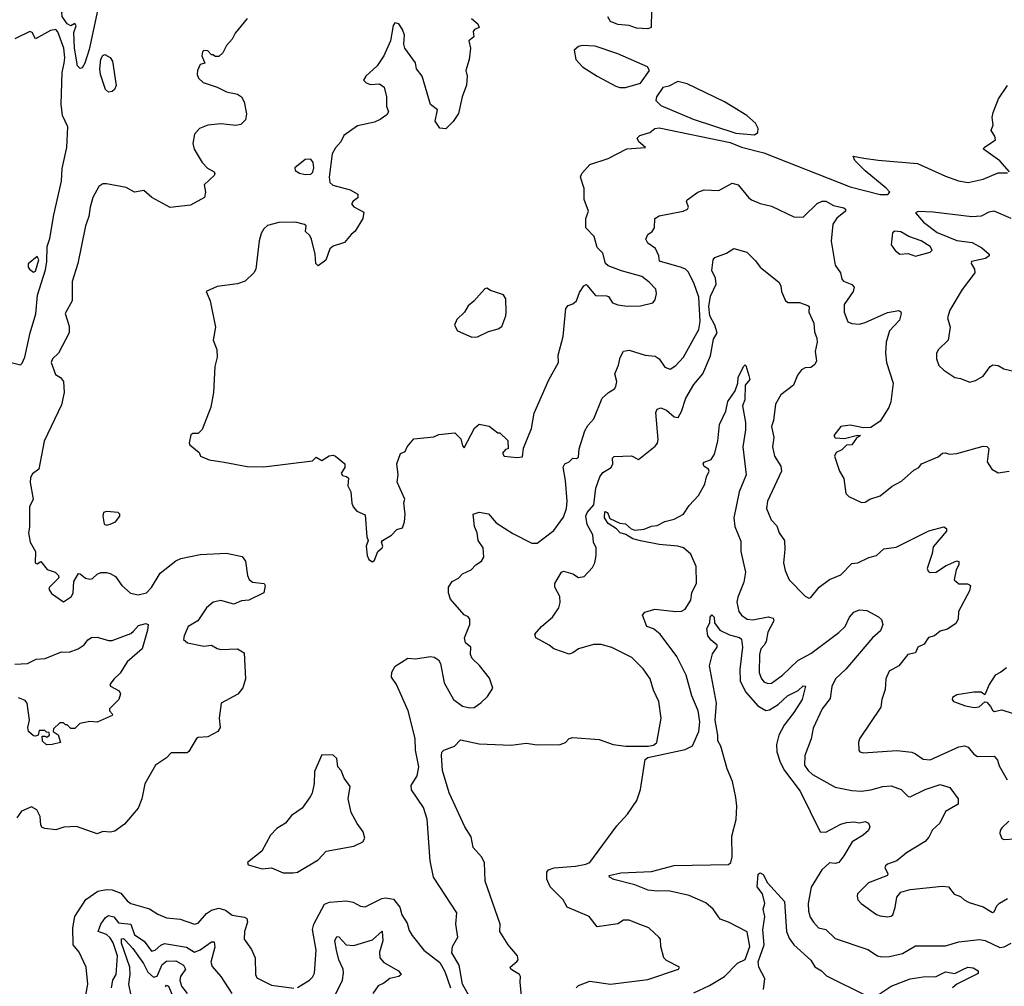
# Model space of a CAD drawing. Extents: x 1552294 to 1694791, y 811929 to 917222.
# Tile 153 of 256: x 1636141 to 1641398, y 838183 to 843347. Entities that reach past the tile are written whole.
import ezdxf

# ---------------------------------------------------------------- set-up
doc = ezdxf.new("R2010")
doc.units = 0

msp = doc.modelspace()

# ---------------------------------------------------------------- linework, layer by layer
at = {"layer": '0CON10XD'}
for points in [[(1636465, 843086), (1636450.6, 843100.6), (1636434.1, 843195), (1636430.7, 843279.3), (1636443.1, 843315), (1636435, 843327.1), (1636415, 843314.6), (1636395, 843325.7), (1636368.5, 843365), (1636365.6, 843385), (1636395.6, 843435), (1636442.6, 843487.4), (1636533, 843547), (1636565, 843554.4), (1636578.2, 843535), (1636568.4, 843455), (1636511.4, 843188.6), (1636489.8, 843115), (1636475, 843090.7), (1636465, 843086)], [(1639514.4, 843395.6), (1639512, 843305), (1639495, 843298.2), (1639435, 843302.7), (1639395, 843315.9), (1639335, 843321.8), (1639295, 843338), (1639281.7, 843361.7)], [(1637356.1, 843353.9), (1637292.5, 843275), (1637276.4, 843243.6), (1637245, 843210), (1637225, 843170), (1637205, 843150), (1637185, 843150), (1637175, 843160), (1637165, 843160), (1637145, 843180), (1637125, 843182.5), (1637117.5, 843175), (1637114.1, 843154.1), (1637130, 843115), (1637105, 843107.5), (1637090, 843075), (1637088.8, 843055), (1637096.7, 843035), (1637121.3, 843011.3), (1637195, 842987.5), (1637245, 842961.1), (1637305, 842949.4), (1637325, 842935.7), (1637338.9, 842908.9), (1637352.1, 842845), (1637347.2, 842812.8), (1637322.7, 842787.3), (1637295, 842782.3), (1637215, 842791.2), (1637145, 842783.5), (1637101.2, 842765), (1637075, 842736), (1637066.4, 842685), (1637073.5, 842655), (1637115, 842584.2), (1637144.5, 842554.5), (1637180, 842535), (1637183.3, 842525), (1637180, 842515), (1637126.7, 842465), (1637133.3, 842425), (1637127.5, 842397.5), (1637053.9, 842356.1), (1636945, 842343.8), (1636846.4, 842396.4), (1636803.9, 842433.9), (1636755, 842425.8), (1636710.6, 842450.6), (1636605, 842470.9), (1636585, 842470.4), (1636563.7, 842456.3), (1636532.6, 842397.4), (1636517, 842345), (1636510.9, 842295), (1636492.4, 842245), (1636451.9, 842045), (1636421.6, 841948.4), (1636421.8, 841845), (1636383.4, 841776.6), (1636405, 841710), (1636405, 841673.3), (1636349.1, 841565), (1636315.8, 841535), (1636308.6, 841515), (1636331.7, 841451.7), (1636360, 841435), (1636375.8, 841415), (1636379.1, 841355), (1636365, 841289.2), (1636272.5, 841095), (1636242.7, 840945), (1636209, 840921), (1636198.6, 840901.4), (1636197.7, 840875), (1636212.8, 840785), (1636194.4, 840745), (1636194.1, 840635), (1636187.7, 840605), (1636196.3, 840556.3), (1636225.8, 840505), (1636224.2, 840445), (1636235, 840440), (1636255, 840452.5), (1636288.8, 840408.8), (1636330, 840395), (1636348.3, 840378.3), (1636350, 840365), (1636300, 840315), (1636297.5, 840305), (1636310.7, 840280.7), (1636375, 840237.5), (1636417.5, 840265), (1636427.5, 840285), (1636430, 840345), (1636455, 840387.5), (1636465, 840386.7), (1636492.9, 840362.9), (1636515, 840357.5), (1636529.3, 840360.7), (1636555, 840384.2), (1636575, 840392.9), (1636605, 840394.2), (1636625, 840387.5), (1636652.1, 840372.1), (1636686, 840325), (1636733.2, 840283.2), (1636774.5, 840274.5), (1636818.6, 840285), (1636845, 840313.1), (1636890.6, 840389.4), (1636974.1, 840455.9), (1637001.5, 840468.5), (1637105, 840490.6), (1637245, 840497.1), (1637328.3, 840478.3), (1637346.4, 840455), (1637357.8, 840377.8), (1637366.7, 840356.7), (1637385, 840341.8), (1637446.2, 840335), (1637452.5, 840325), (1637445, 840284.2), (1637365, 840246), (1637325, 840242), (1637285, 840224), (1637215.9, 840244.1), (1637174.5, 840235.5), (1637138.8, 840205), (1637092, 840135), (1637040, 840105), (1637018.8, 840055), (1637016.7, 840035), (1637037, 840017), (1637125, 840000.5), (1637165, 840004.5), (1637195, 839987.5), (1637215, 839981.8), (1637305, 839985.2), (1637340, 839965), (1637346.2, 839825), (1637332.4, 839777.6), (1637305.8, 839744.2), (1637216.7, 839695), (1637206.7, 839615), (1637211.2, 839565), (1637200, 839545), (1637145, 839516), (1637095, 839512), (1637085, 839506.2), (1637045, 839437.5), (1637035, 839430), (1636950.4, 839429.6), (1636925, 839403.8), (1636865.7, 839365), (1636809.1, 839265), (1636793.1, 839185), (1636774.5, 839135), (1636700.6, 839049.4), (1636648.4, 839011.6), (1636625, 839006.7), (1636585, 839010), (1636555, 838996.7), (1636445, 839036.2), (1636377, 839033), (1636335, 839018.8), (1636275, 839026.7), (1636261.7, 839031.7), (1636253.6, 839043.6), (1636250.5, 839090.5), (1636233.3, 839125), (1636205, 839140.8), (1636151.2, 839118.8), (1636126.4, 839083.6)], [(1638553.1, 843353.1), (1638587.5, 843325), (1638593.8, 843306.2), (1638568.8, 843295), (1638562.5, 843285), (1638566.7, 843255), (1638540, 843235), (1638548.8, 843195), (1638541.2, 843135), (1638524.1, 843075.9), (1638531.2, 843045), (1638527, 842997), (1638503.3, 842935), (1638483.9, 842846.1), (1638455, 842802.5), (1638416.4, 842763.6), (1638385, 842767.5), (1638360, 842805), (1638372.5, 842865), (1638334.3, 842894.3), (1638290.8, 843045), (1638260, 843085), (1638255, 843117.5), (1638197.5, 843195), (1638192.7, 843217.3), (1638195.7, 843265), (1638185.6, 843295), (1638165, 843325.7), (1638145, 843330), (1638135, 843316), (1638120.5, 843235), (1638086.2, 843153.8), (1638049.2, 843100.8), (1637990, 843045), (1637977.8, 843025), (1637990.6, 843010.6), (1638015, 843000.8), (1638062.5, 843005), (1638087.6, 842987.6), (1638098.9, 842935), (1638100.5, 842885), (1638111.2, 842855), (1638101.2, 842838.8), (1638065.6, 842814.4), (1638035, 842799.4), (1637945, 842780.8), (1637871.7, 842728.3), (1637856, 842695), (1637827.7, 842662.3), (1637810.3, 842629.7), (1637792.9, 842505), (1637797.6, 842477.6), (1637812.5, 842462.5), (1637905, 842438), (1637947.5, 842415), (1637947.5, 842395), (1637922.3, 842377.7), (1637913.6, 842363.6), (1637925, 842346.7), (1637978.3, 842318.3), (1637972.5, 842285), (1637932.7, 842217.3), (1637910.3, 842199.7), (1637875, 842156.7), (1637815, 842136.7), (1637797, 842123), (1637775, 842062.5), (1637735, 842032.5), (1637723.3, 842045), (1637718.8, 842095), (1637698.8, 842175), (1637690, 842195), (1637667.5, 842215), (1637670, 842245), (1637662.5, 842252.5), (1637614.2, 842265.8), (1637524.5, 842264.5), (1637465, 842247.8), (1637445, 842229.2), (1637430.2, 842205), (1637419.4, 842165), (1637402.2, 842015), (1637392.2, 841995), (1637345, 841950.3), (1637305, 841935.8), (1637195, 841922.2), (1637137.5, 841895), (1637158.8, 841845), (1637186.2, 841705), (1637173.8, 841635), (1637194, 841585), (1637196, 841545), (1637184, 841495), (1637176, 841355), (1637162.3, 841277.7), (1637115, 841157.5), (1637095, 841136.2), (1637065, 841135.8), (1637055, 841128.8), (1637045.7, 841085.7), (1637050, 841075), (1637098.8, 841035), (1637106.7, 841015), (1637153.3, 840995), (1637233.2, 840983.2)], [(1636145, 841502.5), (1636155, 841511.2), (1636168.2, 841545), (1636196.3, 841673.7), (1636227.3, 841775), (1636236.9, 841875), (1636279, 842011), (1636287, 842055), (1636288.8, 842135), (1636302.4, 842177.6), (1636322.7, 842305), (1636364.9, 842485), (1636368.7, 842551.3), (1636392.9, 842665), (1636399, 842775), (1636370.4, 842835), (1636363.3, 842895), (1636368.8, 843065), (1636378, 843115), (1636383.1, 843143.1), (1636377.2, 843195), (1636345, 843282.9), (1636335, 843294.6), (1636305, 843290.3), (1636225, 843244.3), (1636208.5, 843278.5), (1636195, 843284.5), (1636115, 843244.4)], [(1639375, 842984.3), (1639455, 843007.3), (1639503.3, 843075), (1639494, 843095), (1639335.5, 843165.5), (1639214.3, 843205.7), (1639145, 843210), (1639125, 843203.3), (1639102.5, 843185), (1639110, 843135), (1639146, 843095), (1639224.5, 843045), (1639325, 842991.6), (1639345, 842984.4), (1639375, 842984.3)], [(1636615, 842960), (1636598.8, 842975), (1636572.2, 843055), (1636568.9, 843085), (1636575, 843136.7), (1636585, 843155.6), (1636595, 843160.6), (1636624.2, 843145), (1636636, 843125), (1636656.2, 842995), (1636647.5, 842975), (1636635, 842963.8), (1636615, 842960)], [(1640065, 842731.2), (1640082.5, 842745), (1640083.3, 842765), (1640070, 842795), (1640024.4, 842835), (1639905, 842908.4), (1639705.1, 843005.1), (1639655, 843016.7), (1639607.4, 842992.6), (1639575, 842985.2), (1639540.7, 842935), (1639537.7, 842915), (1639565, 842888.3), (1639737.8, 842815), (1639965, 842741.6), (1640065, 842731.2)], [(1641425.5, 842534.5), (1641375, 842592.5), (1641288, 842655), (1641291.2, 842665), (1641351.2, 842705), (1641347.5, 842725), (1641328, 842755), (1641338, 842785), (1641334, 842825), (1641338.8, 842851.2), (1641368, 842925), (1641416, 842995)], [(1637233.2, 840983.2), (1637355, 840960), (1637445, 840957.9), (1637705, 840990), (1637725, 841010), (1637755, 840992.5), (1637793, 841017), (1637815, 841020), (1637827.5, 841015), (1637877.5, 840975), (1637877.5, 840955), (1637857.5, 840925), (1637865, 840912.5), (1637887, 840907), (1637897, 840897), (1637893, 840857), (1637910, 840825), (1637914.1, 840764.1), (1637921.2, 840745), (1637940.5, 840720.5), (1637985, 840702.5), (1637993.9, 840583.9), (1638002.5, 840565), (1637991.2, 840535), (1637996.2, 840485), (1638005, 840462.5), (1638025, 840450), (1638035, 840460), (1638053.9, 840506.1), (1638076.7, 840525), (1638080, 840535), (1638072.5, 840555), (1638077.5, 840565), (1638127.3, 840592.7), (1638155, 840623.3), (1638185, 840632.5), (1638196.7, 840665), (1638200, 840705), (1638192, 840765), (1638197.5, 840785), (1638155.9, 840875.9), (1638161.4, 840915), (1638154.4, 840974.4), (1638175, 841030), (1638199.3, 841040.7), (1638210, 841065), (1638245, 841107.5), (1638351.7, 841118.3), (1638378.3, 841131.7), (1638465, 841140), (1638497, 841107), (1638505, 841070), (1638515, 841060), (1638568.8, 841165), (1638595, 841185.6), (1638647.5, 841175), (1638695, 841140), (1638705, 841140), (1638748.3, 841098.3), (1638750, 841055), (1638735, 841050), (1638718.3, 841031.7), (1638727.5, 841015), (1638795, 841008), (1638825, 841012.5), (1638831.4, 841058.6), (1638873.9, 841163.9), (1638887.5, 841245), (1638966.4, 841423.6), (1639017.8, 841515), (1639015.8, 841555), (1639042.5, 841655), (1639058, 841805), (1639069.5, 841820.5), (1639095, 841828.8), (1639114, 841845), (1639129.7, 841890.3), (1639154.2, 841925.8), (1639165, 841932.5), (1639169.3, 841929.3), (1639215, 841873.3), (1639275, 841872.5), (1639285, 841867.5), (1639306.2, 841835), (1639335, 841824.3), (1639385, 841816.2), (1639455, 841818.8), (1639522.5, 841835), (1639535, 841850), (1639540.8, 841885), (1639537, 841907), (1639502, 841945), (1639463.8, 841975), (1639355, 842005.6), (1639282.6, 842032.6), (1639268.6, 842045), (1639255, 842100), (1639225, 842130), (1639208.3, 842188.3), (1639163.6, 842235), (1639164.5, 842284.5), (1639177.5, 842325), (1639155.7, 842385.7), (1639154.5, 842445), (1639135.8, 842505), (1639142, 842525), (1639185, 842574), (1639283.7, 842606.3), (1639382.2, 842657.8), (1639482.5, 842665), (1639446.7, 842695), (1639437.5, 842715), (1639452.3, 842727.7), (1639505, 842744), (1639532.5, 842765), (1639555, 842770), (1639935, 842691), (1639995.8, 842665.8), (1640115, 842635.1), (1640575, 842454.2), (1640736, 842414), (1640777.2, 842412.8), (1640786.7, 842425), (1640767.4, 842447.4), (1640655, 842539.2), (1640600.8, 842595), (1640592, 842618), (1640647.8, 842607.8), (1640725, 842595.9), (1640935, 842578.7), (1641085, 842510.9), (1641153.8, 842486.1), (1641205, 842478.2), (1641285.1, 842494.9), (1641365, 842528.6), (1641415, 842529.4)], [(1637665, 842520), (1637695, 842522), (1637707, 842533), (1637712, 842555), (1637707.5, 842585), (1637695, 842601.2), (1637665, 842600), (1637610, 842555), (1637612.3, 842542.3), (1637635, 842527.5), (1637665, 842520)], [(1638555.7, 838105.7), (1638505.6, 838195), (1638486.9, 838295), (1638447.7, 838362.3), (1638452.5, 838395), (1638481.4, 838445), (1638469.4, 838515), (1638474.4, 838575), (1638350.8, 838765), (1638332.3, 838852.3), (1638316.7, 839075), (1638297.2, 839137.2), (1638232.7, 839232.7), (1638230.8, 839255), (1638263, 839307), (1638272.2, 839355), (1638254.4, 839445), (1638253.6, 839506.4), (1638216.1, 839653.9), (1638152.5, 839795), (1638126.2, 839835), (1638128.3, 839861.7), (1638146, 839894), (1638213.6, 839936.4), (1638255, 839932.2), (1638335, 839945.6), (1638355, 839941.4), (1638377, 839927), (1638388.1, 839908.1), (1638408.2, 839805), (1638457.9, 839715), (1638505, 839679.4), (1638545, 839670.5), (1638567, 839673), (1638603.4, 839696.6), (1638638.9, 839731.1), (1638668, 839775), (1638649.7, 839829.7), (1638596.7, 839896.7), (1638558, 839935), (1638548, 839955), (1638550, 839995), (1638521.7, 840018.3), (1638516.2, 840045), (1638543.8, 840115), (1638543.9, 840143.9), (1638535, 840156.7), (1638515, 840166.7), (1638441.7, 840251.7), (1638431.2, 840285), (1638430, 840315), (1638450, 840345), (1638485, 840363.8), (1638505, 840386.2), (1638552.3, 840407.7), (1638576.7, 840435), (1638607.5, 840455), (1638618.8, 840475), (1638616, 840525), (1638590, 840565), (1638583.3, 840605), (1638569.4, 840639.4), (1638563.3, 840705), (1638594.4, 840715.6), (1638645, 840706.2), (1638685, 840659.1), (1638775, 840601.2), (1638875, 840550), (1638905, 840550), (1638992.6, 840617.4), (1639045, 840688.8), (1639061.2, 840735), (1639064.6, 840774.6), (1639055.6, 840885.6), (1639042.8, 840957.2), (1639052, 840975), (1639074.5, 840985.5), (1639093.8, 841005), (1639115, 841002.5), (1639125, 841010), (1639129.2, 841055), (1639158.8, 841151.2), (1639175, 841179.2), (1639207.5, 841215), (1639251.4, 841325), (1639285, 841356.2), (1639316.7, 841375), (1639325, 841387.5), (1639329.2, 841415), (1639318.8, 841455), (1639338.9, 841501.1), (1639346.8, 841543.2), (1639365, 841576.7), (1639395, 841581.4), (1639480, 841555), (1639535, 841548.9), (1639555.7, 841535), (1639585, 841490), (1639615, 841480), (1639645, 841499.2), (1639685.4, 841544.6), (1639767.2, 841692.8), (1639774.1, 841734.1), (1639766.8, 841865), (1639740.7, 841940.7), (1639710.5, 842000.5), (1639696.4, 842015), (1639675, 842023.8), (1639557.3, 842057.3), (1639552.9, 842085), (1639535.5, 842125), (1639495, 842152.9), (1639484.4, 842175), (1639495, 842200), (1639518, 842215), (1639531.1, 842235), (1639531.9, 842285), (1639555, 842299.2), (1639683.8, 842325), (1639707.5, 842335), (1639711.4, 842345), (1639700.8, 842375), (1639704.2, 842385), (1639761.2, 842425), (1639795, 842438.1), (1639875, 842434.3), (1639945, 842474.4), (1639978, 842465), (1640034.6, 842394.6), (1640048.8, 842385), (1640095, 842365.6), (1640155, 842351.8), (1640275, 842294), (1640325, 842292), (1640400, 842365), (1640425, 842377.1), (1640445, 842376.9), (1640486.7, 842355), (1640542.1, 842342.1), (1640551.2, 842335), (1640550.8, 842325), (1640505, 842286.9), (1640482.8, 842255), (1640473.4, 842163.4), (1640494.5, 842035), (1640522.9, 841995), (1640530.7, 841960.7), (1640540.5, 841950.5), (1640585, 841933.1), (1640597.4, 841917.4), (1640590.5, 841895), (1640542.5, 841825), (1640543.1, 841785), (1640563.1, 841733.1), (1640585, 841723.6), (1640625, 841720.9), (1640655, 841728.8), (1640775, 841782.2), (1640835, 841793.8), (1640846.5, 841786.5), (1640848.1, 841778.1), (1640838.3, 841741.7), (1640785.8, 841685), (1640767.1, 841625), (1640764, 841565), (1640768.9, 841515), (1640805.8, 841405), (1640792, 841305), (1640782.2, 841275), (1640735, 841202), (1640685, 841168), (1640646.4, 841166.4), (1640575, 841180.8), (1640525.9, 841174.1), (1640487.5, 841125), (1640495, 841114), (1640545, 841110), (1640615, 841126.7), (1640630, 841125), (1640609.3, 841110.7), (1640585, 841075.8), (1640555, 841073.1), (1640530.5, 841049.5), (1640500, 841035), (1640492.2, 841015), (1640517.5, 840935), (1640541.9, 840895), (1640552.5, 840815), (1640568.9, 840798.9), (1640635, 840768.1), (1640655, 840770), (1640680, 840785), (1640735, 840804), (1640798.8, 840855), (1640849.2, 840880.8), (1640915, 840940), (1640941.2, 840955), (1640955.9, 840974.1), (1641045, 841011.2), (1641068.3, 841031.7), (1641085, 841033.8), (1641105.9, 841025.9), (1641145, 841028.9), (1641285, 841068.8), (1641305, 841066.7), (1641316.2, 841056.2), (1641306.7, 840985), (1641332.5, 840945), (1641365, 840926.2), (1641425, 840935.8)], [(1641435, 842284.3), (1641345, 842323.4), (1641315, 842318.3), (1641275, 842298.3), (1641225, 842294.1), (1641019, 842319), (1640938.1, 842321.9), (1640923.3, 842315), (1640966.9, 842265), (1641040.6, 842210.6), (1641145, 842167.5), (1641227.3, 842157.3), (1641278.3, 842128.3), (1641316.7, 842095), (1641316.7, 842085), (1641298.7, 842071.3), (1641222.5, 842055), (1641221.2, 842045), (1641240, 842015), (1641241.2, 841995), (1641174, 841905), (1641107.1, 841795), (1641095.7, 841755), (1641110, 841705), (1641098.1, 841635), (1641046.2, 841585), (1641035.8, 841565), (1641035.6, 841535), (1641049.6, 841499.6), (1641075, 841474.2), (1641135, 841436.2), (1641165, 841430.8), (1641215, 841410.5), (1641245, 841418.6), (1641285, 841442), (1641323.3, 841495), (1641336.4, 841503.6), (1641365, 841498.8), (1641395, 841481.2), (1641555, 841444)], [(1640925, 842084.3), (1641003.3, 842105), (1641013.8, 842115), (1641001.9, 842135), (1640954.4, 842165), (1640889.3, 842189.3), (1640845, 842213.5), (1640813.4, 842216.6), (1640800.7, 842209.3), (1640793.8, 842145), (1640815, 842113.3), (1640840, 842095), (1640885, 842098), (1640925, 842084.3)], [(1636215, 841998.8), (1636225, 842003.8), (1636242.9, 842065), (1636235, 842082), (1636187, 842043), (1636186.7, 842025), (1636193.8, 842015), (1636215, 841998.8)], [(1639537.7, 841247.7), (1639545, 841266.2), (1639565, 841272.9), (1639595, 841261.1), (1639635, 841225.8), (1639657.8, 841222.2), (1639675, 841254), (1639697.2, 841325), (1639741.3, 841398.7), (1639788.9, 841455), (1639829, 841551), (1639845, 841640), (1639865.6, 841675), (1639852.9, 841715), (1639826.9, 841765), (1639821.2, 841815), (1639829.4, 841870.6), (1639860, 841935), (1639857, 841967), (1639836.4, 842006.4), (1639844, 842065), (1639853, 842077), (1639915, 842099.4), (1639955, 842124.3), (1640023.3, 842105), (1640069.3, 842059.3), (1640094, 842025), (1640194.2, 841945), (1640205.6, 841925), (1640208, 841895), (1640230, 841845), (1640245, 841836), (1640305, 841836.2), (1640349.5, 841819.5), (1640356.7, 841815), (1640354.2, 841785), (1640380.8, 841725), (1640385, 841680), (1640398, 841645), (1640400, 841625), (1640389.2, 841575), (1640395.7, 841525), (1640386, 841505), (1640365, 841488.8), (1640335, 841488), (1640315, 841476.2), (1640295, 841448), (1640273.5, 841395), (1640205, 841342.5), (1640176.6, 841293.4), (1640166.7, 841205), (1640155.8, 841174.2), (1640168.6, 841115), (1640161.1, 841065), (1640172.2, 841015), (1640205, 840961.2), (1640209.5, 840935), (1640134.4, 840775), (1640128.6, 840735), (1640154, 840675), (1640183.6, 840643.6), (1640197.1, 840605), (1640224, 840565), (1640227.3, 840517.3), (1640220, 840445), (1640228, 840405), (1640250, 840355), (1640335, 840266.7), (1640355, 840256.7), (1640365, 840260), (1640410, 840315), (1640465, 840357.1), (1640525, 840382), (1640585, 840442.5), (1640615.9, 840445.9), (1640675, 840473.9), (1640715.3, 840484.7), (1640755, 840520), (1640820.2, 840529.8), (1640995, 840616.5), (1641075, 840637.5), (1641088.8, 840628.8), (1641090, 840615), (1641019.3, 840530.7), (1641013.8, 840495), (1640986, 840415), (1640991.2, 840401.2), (1641002.9, 840392.9), (1641035, 840395.7), (1641085, 840428.6), (1641145, 840456), (1641155, 840452.5), (1641155.7, 840435), (1641141.8, 840408.2), (1641131.5, 840355), (1641155, 840332.5), (1641202.5, 840332.5), (1641218, 840325), (1641212.9, 840295), (1641154.2, 840185), (1641151.2, 840145), (1641139.7, 840120.3), (1641095, 840090), (1641055, 840080.3), (1641025, 840055.5), (1640994.4, 840045.6), (1640969.6, 840010.4), (1640937.5, 839995), (1640923.3, 839965), (1640884, 839955), (1640836, 839895), (1640783.2, 839866.8), (1640766, 839825), (1640762.1, 839767.9), (1640744, 839715), (1640739.2, 839675), (1640624.4, 839505.6), (1640619.2, 839485), (1640621.2, 839445), (1640627.5, 839435), (1640645, 839430), (1640825, 839442.7), (1640905, 839433.3), (1640925, 839425.6), (1640965, 839395.6), (1641002.1, 839392.1), (1641155, 839461.8), (1641185, 839467.5), (1641205, 839460), (1641235, 839422.5), (1641255, 839410), (1641345, 839412.5), (1641361.3, 839391.3), (1641371.1, 839361.1), (1641414, 839285)], [(1638555, 841651.7), (1638585, 841653.3), (1638645, 841681), (1638696.7, 841695), (1638715, 841707.5), (1638737.5, 841765), (1638738.8, 841785), (1638736.7, 841855), (1638725, 841877.5), (1638655, 841900), (1638635, 841912.5), (1638625, 841910), (1638566.7, 841843.3), (1638535, 841818), (1638515.6, 841784.4), (1638476, 841745), (1638462.5, 841715), (1638478, 841685), (1638555, 841651.7)], [(1636075, 841521.2), (1636145, 841502.5)], [(1639112.9, 838175), (1639125, 838186.9), (1639185, 838209.4), (1639295.3, 838194.7), (1639495, 838218.8), (1639658.8, 838275), (1639663.3, 838285), (1639595, 838320), (1639581.2, 838335), (1639563.8, 838395), (1639562, 838435), (1639555, 838443.8), (1639500, 838495), (1639443, 838517), (1639395, 838536), (1639365.9, 838535.9), (1639334.1, 838515.9), (1639225, 838500), (1639182.5, 838555), (1639063.8, 838605), (1639043.8, 838645), (1638972.9, 838715), (1638955.8, 838755.8), (1638955, 838792), (1638964.8, 838805.2), (1638995, 838815.7), (1639108.8, 838825), (1639163.8, 838835), (1639186.2, 838845), (1639329.5, 839040.5), (1639386.8, 839103.2), (1639436, 839175), (1639455.9, 839234.1), (1639480, 839395), (1639494.7, 839405.3), (1639695, 839447.3), (1639733.2, 839466.8), (1639767.1, 839545), (1639772.6, 839595), (1639764.1, 839655), (1639730.8, 839735), (1639699.6, 839845), (1639650, 839945), (1639560.9, 840065), (1639525, 840093.3), (1639489.4, 840105), (1639466.2, 840165), (1639478.8, 840181.2), (1639531.8, 840198.2), (1639645, 840185.5), (1639675, 840187.5), (1639695, 840197.8), (1639724.6, 840245), (1639729.4, 840285), (1639755, 840337.5), (1639753.2, 840425), (1639725, 840491.9), (1639686, 840526), (1639655.2, 840535.2), (1639555, 840542.7), (1639455, 840562.5), (1639415, 840573.1), (1639377.2, 840597.2), (1639348.1, 840605), (1639327.6, 840627.6), (1639283.6, 840655), (1639263.6, 840685), (1639265, 840720), (1639279.4, 840715), (1639293, 840683), (1639345, 840657.5), (1639375, 840654.2), (1639406.8, 840626.8), (1639425, 840620), (1639475, 840625.8), (1639515, 840641.9), (1639545, 840645.5), (1639585, 840666.7), (1639635, 840678.9), (1639685, 840705.8), (1639715, 840751.4), (1639765, 840805.7), (1639800, 840865), (1639808.5, 840905), (1639822.9, 840935), (1639819.2, 840945), (1639795, 840960.4), (1639790.6, 840975), (1639796.3, 840983.6), (1639832.9, 840997.1), (1639851.4, 841025), (1639869.5, 841095), (1639878.1, 841185), (1639911.1, 841255), (1639922.8, 841307.2), (1639960.6, 841365), (1639975.7, 841405), (1639978.2, 841435), (1640005, 841493.8), (1640015, 841503.3), (1640018.8, 841498.8), (1640035, 841445.8), (1640039.1, 841425), (1640014.3, 841395), (1640013.3, 841316.7), (1640000, 841285), (1640016.2, 841195), (1640016.5, 841155), (1640002.5, 841065), (1640020, 840915), (1639982.6, 840825), (1639954.7, 840685.2), (1639960, 840640), (1639991.7, 840561.7), (1639991.2, 840505), (1640016.6, 840395), (1640008, 840342), (1639975, 840262), (1639971.1, 840235), (1639980.6, 840185), (1639995.7, 840165), (1640024.7, 840144.7), (1640055, 840140), (1640137.1, 840157.1), (1640165, 840150), (1640167.1, 840135), (1640135, 840074.2), (1640126.2, 840025), (1640115.5, 840005), (1640097.8, 839985), (1640090.5, 839955), (1640089.5, 839859.5), (1640099.8, 839829.8), (1640115, 839810), (1640135, 839800.5), (1640155, 839802.5), (1640214.4, 839845), (1640296.5, 839923.5), (1640365, 839961.6), (1640515, 840072.9), (1640548.8, 840105), (1640571.8, 840155), (1640595, 840181.8), (1640625, 840193.5), (1640665, 840191.4), (1640727.3, 840157.3), (1640742.6, 840142.6), (1640748.9, 840115), (1640737.7, 840082.3), (1640694.7, 840045), (1640552.7, 839877.3), (1640497.3, 839825), (1640477.5, 839785), (1640469.2, 839720.8), (1640425.3, 839664.7), (1640378.5, 839561.5), (1640366.5, 839505), (1640332.5, 839415), (1640332.3, 839365), (1640350.4, 839335), (1640375, 839313.8), (1640495, 839246.5), (1640585, 839228.7), (1640635, 839225.9), (1640685, 839232), (1640749.4, 839250.6), (1640795, 839253.9), (1640848, 839235), (1640885, 839197.5), (1640895, 839194.3), (1640975, 839233.9), (1641055, 839260.5), (1641108, 839245), (1641151.4, 839185), (1641152.5, 839155), (1641085, 839115.8), (1641054.6, 839055), (1641015, 839019.2), (1640995, 838979.6), (1640975, 838956), (1640876, 838895), (1640825, 838852.9), (1640774.4, 838835.6), (1640763.2, 838826.8), (1640760, 838815), (1640776, 838785), (1640774, 838775), (1640672.9, 838735), (1640615, 838676.7), (1640612.5, 838665), (1640617.1, 838645), (1640634, 838625), (1640715.6, 838565.6), (1640735, 838558.6), (1640775.5, 838554.5), (1640795, 838557.5), (1640802.5, 838565), (1640816.3, 838603.7), (1640825, 838658.8), (1640845, 838686.4), (1640895, 838700.4), (1641067, 838717), (1641100, 838715), (1641130, 838675), (1641165, 838662.5), (1641183.9, 838643.9), (1641210.5, 838630.5), (1641285, 838606.7), (1641335, 838577.5), (1641345, 838580), (1641357.9, 838612.1), (1641372.7, 838627.3), (1641415, 838651.9)], [(1638828.1, 838055), (1638813.5, 838205), (1638815.5, 838235), (1638810.5, 838245), (1638782.6, 838262.6), (1638763.1, 838275), (1638759.4, 838285), (1638795.6, 838315), (1638801.9, 838325), (1638799.2, 838345), (1638750, 838405), (1638705.7, 838475), (1638707.5, 838515), (1638626, 838745), (1638622.9, 838845), (1638607.5, 838875), (1638562.5, 838925), (1638551.7, 838981.7), (1638518.2, 839035), (1638435, 839215.7), (1638398.2, 839335), (1638392.5, 839415), (1638395, 839433.3), (1638405, 839444.2), (1638463.4, 839466.6), (1638495, 839500), (1638595, 839478.1), (1638765, 839471.1), (1638845, 839480.9), (1638905, 839472.5), (1639027.5, 839475), (1639056, 839485), (1639075, 839506), (1639095, 839512.5), (1639235, 839502), (1639310, 839475), (1639377.5, 839465), (1639496.7, 839465), (1639525, 839470.5), (1639543.1, 839485), (1639565.7, 839615), (1639554, 839705), (1639525.6, 839765), (1639507.1, 839825), (1639469.5, 839879.5), (1639408.8, 839938.8), (1639303.3, 839993.3), (1639245, 840009.4), (1639205, 840008.5), (1639125, 839986.2), (1639095, 839964.3), (1639075, 839957.5), (1638993.3, 839985), (1638968.8, 840005), (1638896.7, 840045), (1638892.5, 840065), (1638926.7, 840105), (1638985.7, 840154.3), (1639020, 840205), (1639027.3, 840232.7), (1639025.7, 840265), (1638998, 840315), (1638998.8, 840335), (1639033.3, 840395), (1639045, 840400), (1639095, 840385.8), (1639125, 840366.2), (1639155, 840372), (1639200.3, 840419.7), (1639212.5, 840445), (1639220, 840485), (1639219.4, 840525), (1639205.5, 840555), (1639200.8, 840595), (1639170.8, 840650.8), (1639163.5, 840695), (1639171.2, 840715), (1639206.7, 840755), (1639218.2, 840845), (1639238.4, 840905), (1639255, 840928.7), (1639299.6, 840955), (1639308.4, 840975), (1639306.7, 841005), (1639315, 841013.3), (1639407.3, 841017.3), (1639445, 840997.5), (1639535, 841068.8), (1639546.9, 841085), (1639550.5, 841105), (1639537.7, 841247.7)], [(1636605, 840645.8), (1636625, 840652.5), (1636653.3, 840665), (1636676.2, 840695), (1636676.7, 840705), (1636666.7, 840715), (1636605, 840720.3), (1636589.1, 840715), (1636584.7, 840695), (1636592.2, 840652.2), (1636605, 840645.8)], [(1639741.5, 838148.5), (1639825, 838186.2), (1639904.4, 838235), (1639974.5, 838305.5), (1640015, 838326), (1640039.4, 838395), (1640025, 838473.3), (1639925, 838526), (1639880.9, 838540.9), (1639844.3, 838595), (1639805, 838629.5), (1639715, 838667.5), (1639605, 838692.9), (1639545, 838690.4), (1639497, 838697), (1639425.2, 838725.2), (1639313, 838753), (1639290.6, 838765), (1639288.6, 838775), (1639351.6, 838788.4), (1639515, 838796.4), (1639635, 838829), (1639926.4, 838833.6), (1639937.7, 838845), (1639944.8, 838874.8), (1639942.8, 838985), (1639965.8, 839074.2), (1639969.8, 839145), (1639965, 839191.9), (1639947.7, 839277.7), (1639919.4, 839345), (1639884.7, 839465), (1639869.2, 839495), (1639869.4, 839525), (1639854.8, 839605), (1639861.2, 839695), (1639824.7, 839895), (1639840.2, 839959.8), (1639865, 839994.3), (1639865.9, 840005), (1639832.4, 840032.4), (1639815.8, 840055), (1639810.8, 840095), (1639826.2, 840125), (1639828.1, 840155), (1639837.1, 840167.1), (1639849.4, 840155), (1639851.2, 840125), (1639880, 840085), (1639931, 840061), (1639985, 840046.2), (1639995, 840037.1), (1640000.4, 839995), (1639986.3, 839875), (1639988.8, 839815), (1640016, 839756), (1640081.8, 839681.8), (1640125, 839656.5), (1640145, 839660), (1640191.7, 839688.3), (1640240, 839735), (1640297.3, 839762.7), (1640325, 839787.5), (1640337, 839787), (1640319.7, 839715), (1640275.3, 839645), (1640222.3, 839577.7), (1640195.3, 839525), (1640182.7, 839475), (1640184.1, 839435), (1640200.8, 839380.9), (1640224.1, 839335), (1640307.9, 839225), (1640415, 839008.8), (1640445, 839005.6), (1640525, 839048.2), (1640555, 839057.3), (1640595, 839061.1), (1640625, 839056), (1640655, 839064), (1640673.8, 839055), (1640681.2, 839035), (1640674.1, 839015.9), (1640645, 838990.6), (1640585.5, 838955), (1640540.9, 838879.1), (1640515, 838844.6), (1640495, 838839.2), (1640465, 838841.8), (1640424.9, 838805.1), (1640367.4, 838712.6), (1640350.4, 838625), (1640352.3, 838585), (1640362.2, 838552.2), (1640379.4, 838525), (1640405.6, 838495.6), (1640445, 838485.7), (1640495, 838437.8), (1640669.1, 838379.1), (1640721.2, 838345), (1640745, 838340), (1640785, 838341.8), (1640855, 838358.5), (1640925, 838398.2), (1641085, 838399.5), (1641155, 838420.9), (1641265, 838432.6), (1641296.7, 838426.7), (1641375, 838390.8), (1641396.7, 838393.3), (1641435, 838413.3)], [(1636115, 839904.5), (1636182.3, 839907.7), (1636228.7, 839931.3), (1636276.7, 839935), (1636365, 839970), (1636405, 839968.8), (1636453.6, 839986.4), (1636485, 840007.5), (1636505.6, 840034.4), (1636524.3, 840045.7), (1636555, 840047.5), (1636615, 840030.5), (1636635, 840030.5), (1636735, 840067.1), (1636749, 840081), (1636775, 840110.5), (1636815, 840122), (1636827.5, 840115), (1636822.9, 840085), (1636794.4, 839985.6), (1636715, 839916), (1636678, 839855), (1636645, 839826), (1636622.5, 839795), (1636626.7, 839786.7), (1636671.7, 839761.7), (1636680, 839745), (1636670, 839715), (1636620, 839665), (1636620, 839655), (1636637, 839637), (1636635, 839630), (1636555, 839593.3), (1636515, 839597.5), (1636463, 839587), (1636435, 839560), (1636415, 839560), (1636395, 839580), (1636385, 839580), (1636375, 839590), (1636355, 839590), (1636321.7, 839558.3), (1636320, 839545), (1636347, 839527), (1636360, 839485), (1636315, 839474), (1636283.6, 839473.6)], [(1641409.2, 839885), (1641379.7, 839860.3), (1641348.8, 839845), (1641317.1, 839795), (1641295, 839740), (1641274.1, 839754.1), (1641235, 839754.4), (1641145, 839740.8), (1641121.2, 839725), (1641120, 839715), (1641127.5, 839705), (1641190.9, 839680.9), (1641237.7, 839672.3), (1641264.2, 839675.8), (1641295, 839702.5), (1641305, 839700), (1641325, 839677.5), (1641335, 839657.5), (1641345, 839651.2), (1641385, 839660), (1641445, 839640)], [(1636283.6, 839473.6), (1636263, 839493), (1636261.7, 839518.3), (1636275, 839520), (1636287, 839513), (1636300, 839525), (1636298.3, 839538.3), (1636285, 839540), (1636275, 839550), (1636245, 839550), (1636240, 839525), (1636225, 839518.8), (1636215, 839520.8), (1636188.8, 839545), (1636184.7, 839564.7), (1636194, 839605), (1636180.5, 839695), (1636170.3, 839710.3), (1636135, 839724.8)], [(1637601.7, 838788.3), (1637625, 838792.9), (1637735, 838859.2), (1637776.7, 838905), (1637925, 838931.2), (1637972.5, 838955), (1637983.3, 838975), (1637975, 839007.5), (1637942.5, 839052.5), (1637911.7, 839111.7), (1637895.8, 839185), (1637905, 839250), (1637873.8, 839295), (1637857.5, 839335), (1637840, 839355), (1637835, 839400), (1637815, 839417.5), (1637755, 839420), (1637715, 839330), (1637713, 839267), (1637702.5, 839215), (1637692.5, 839195), (1637648.8, 839135), (1637592.5, 839095), (1637560, 839055), (1637514.2, 839025.8), (1637480.5, 838989.5), (1637433.3, 838905), (1637357.5, 838845), (1637362, 838832), (1637435, 838810), (1637485, 838815.8), (1637548.8, 838788.8), (1637601.7, 838788.3)], [(1641423.3, 839065), (1641385, 839030), (1641376.7, 839015), (1641375, 839000), (1641385, 838972.5), (1641395, 838966.7), (1641455, 838971.2)], [(1640112.5, 838165), (1640119.1, 838225), (1640088.5, 838285), (1640084, 838314), (1640115.9, 838405), (1640109.2, 838485), (1640119.2, 838555), (1640111.2, 838595), (1640119.2, 838625), (1640107.1, 838677.1), (1640079.1, 838715), (1640085, 838782.5), (1640095, 838788.6), (1640110.3, 838780.3), (1640134, 838735), (1640224, 838635), (1640235.3, 838475), (1640249.1, 838439.1), (1640274.7, 838404.7), (1640365, 838322.5), (1640386.4, 838286.4), (1640422.5, 838265), (1640449.3, 838239.3), (1640665, 838131.8)], [(1636494.4, 838135), (1636505.8, 838194.2), (1636495.7, 838285), (1636458.1, 838365), (1636427.1, 838405), (1636424.1, 838495), (1636435, 838555.8), (1636495, 838645.8), (1636558.9, 838691.1), (1636605, 838700), (1636635, 838697.8), (1636681.1, 838681.1), (1636715, 838638.6), (1636735, 838624.4), (1636835, 838596.5), (1636878.5, 838568.5), (1636925, 838548.5), (1636997.7, 838542.3), (1637075, 838515.6), (1637095, 838519.5), (1637138.3, 838571.7), (1637165, 838588.7), (1637205, 838599.6), (1637239.9, 838589.9), (1637275, 838562.7), (1637342.1, 838552.1), (1637354.3, 838544.3), (1637356.7, 838525), (1637341.2, 838475), (1637340, 838435), (1637378.6, 838378.6), (1637397.8, 838335), (1637400, 838245), (1637407.6, 838227.6), (1637485, 838188.5), (1637605, 838171.9)], [(1637625, 838175.7), (1637688.9, 838215), (1637705, 838230.9), (1637715, 838252.5), (1637724.3, 838375), (1637703.8, 838486.2), (1637712.1, 838515), (1637768.1, 838621.9), (1637795, 838632.7), (1637885, 838640), (1637922.3, 838632.3), (1637960.7, 838610.7), (1637985, 838607.5), (1638075, 838652.5), (1638095, 838654.6), (1638137.8, 838647.8), (1638171.2, 838605)], [(1636630.8, 838175), (1636638.4, 838215), (1636656.5, 838245), (1636663, 838345), (1636640.4, 838415), (1636625, 838442.5), (1636605, 838459.6), (1636560.8, 838475), (1636575, 838514.5), (1636600.1, 838549.9), (1636615, 838561.1), (1636643.9, 838553.9), (1636668.3, 838521.7), (1636734.6, 838514.6), (1636755, 838458.5), (1636805, 838423.4), (1636845, 838370.4), (1636865, 838376.6), (1636895, 838402.7), (1636915, 838411.7), (1637032.6, 838392.6), (1637075, 838364.7), (1637105, 838377.9), (1637165, 838420), (1637180, 838420), (1637182.4, 838392.4), (1637162.1, 838312.1), (1637168.6, 838288.6), (1637215.6, 838235), (1637274.4, 838145)], [(1638171.2, 838605), (1638181.5, 838565), (1638210.4, 838520.4), (1638221.3, 838481.3), (1638236, 838455), (1638298.8, 838375), (1638385, 838310), (1638411.9, 838261.9), (1638441.2, 838175)], [(1637821.7, 838128.3), (1637864, 838215), (1637869.7, 838255), (1637868, 838275), (1637845.3, 838325), (1637831.9, 838375), (1637824.7, 838425), (1637835, 838448.1), (1637845, 838446.7), (1637884.7, 838404.7), (1637925, 838400.4), (1638025, 838431.3), (1638076.5, 838476.5), (1638079.5, 838425), (1638062.4, 838365), (1638064.1, 838334.1), (1638085, 838309.7), (1638164.4, 838265), (1638177.5, 838245), (1638165, 838235.6), (1638117.8, 838225), (1638085, 838198.8), (1638055, 838185.4), (1638027.2, 838145)], [(1636735.8, 838134.2), (1636724, 838195), (1636731.7, 838245), (1636729.5, 838285), (1636685, 838413.3), (1636685, 838435.6), (1636695, 838437.8), (1636705, 838430), (1636746, 838385), (1636802.1, 838305), (1636825, 838258.4), (1636855, 838231.4), (1636875, 838237.5), (1636901.5, 838298.5), (1636925, 838316.8), (1636975, 838318.3), (1637016.6, 838295), (1637026.9, 838275), (1636999.8, 838235), (1636995.4, 838215.4), (1637005, 838184.3), (1637034.7, 838144.7)], [(1640715, 838129.2), (1640795, 838183.6), (1640895, 838222.9), (1640965, 838233.3), (1641035, 838235.4), (1641085, 838259.5), (1641135, 838250.4), (1641177.4, 838272.6), (1641203.3, 838285), (1641231.3, 838281.3), (1641259.4, 838265), (1641259.4, 838250.6), (1641145.6, 838194.4), (1641121.2, 838175)], [(1636919.5, 838180.5), (1636925, 838188.7), (1636935, 838183.5), (1636961, 838125)]]:
    msp.add_lwpolyline(points, dxfattribs=at)

doc.saveas('drawing.dxf')
